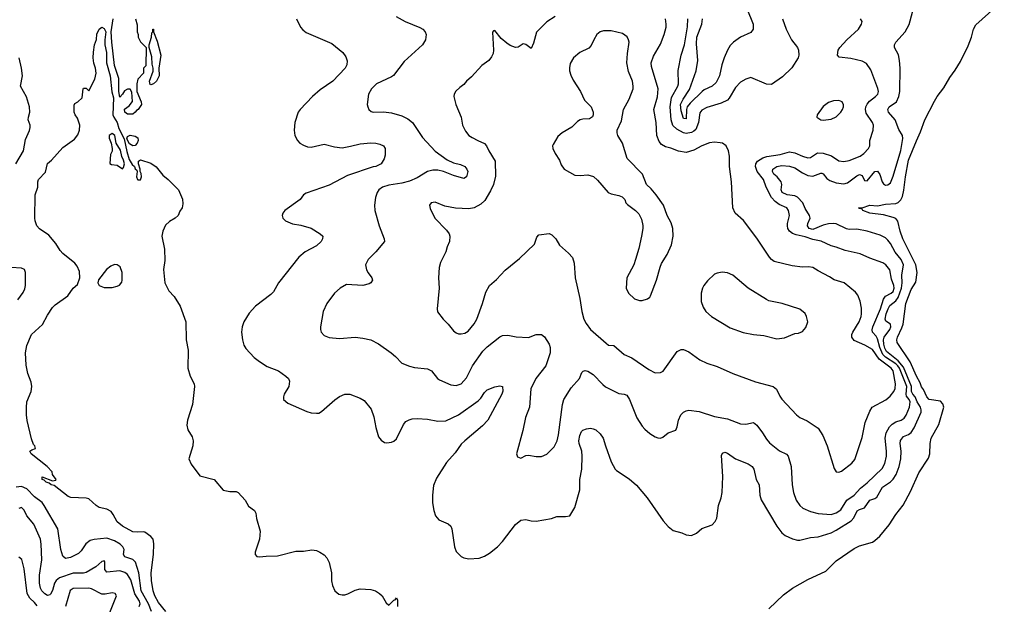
# Model space of a CAD drawing. Header units: inches. Extents: x 1245430 to 1420861, y 606325 to 671315.
# Tile 106 of 256: x 1310836 to 1318450, y 655066 to 659584. Entities that reach past the tile are written whole.
import ezdxf

# ---------------------------------------------------------------- set-up
doc = ezdxf.new("R2010")
doc.units = ezdxf.units.IN
doc.header["$MEASUREMENT"] = 0
doc.layers.add('B3615', color=7, linetype='Continuous')

msp = doc.modelspace()

# ---------------------------------------------------------------- linework, layer by layer
at = {"layer": 'B3615', "color": 5}
for points, elevation in [([(1312975.2, 659590), (1313006.4, 659526.4), (1313024.9, 659504.9), (1313050, 659486.3), (1313250, 659400.7), (1313336, 659330), (1313358.5, 659298.5), (1313367.5, 659267.5), (1313365.2, 659234.8), (1313353.4, 659210), (1313257, 659110), (1313158.3, 659041.7), (1313100.3, 658990), (1313004.2, 658890), (1312990.4, 658870), (1312964.4, 658790), (1312957.1, 658730), (1312963.8, 658690), (1312983.8, 658650), (1313003, 658630), (1313030, 658614), (1313062.2, 658602.2), (1313090, 658598.9), (1313190, 658622.8), (1313270, 658600.7), (1313330, 658595.3), (1313394.3, 658605.7), (1313470, 658625.4), (1313550, 658632.8), (1313590, 658630.3), (1313622, 658622), (1313648.6, 658608.6), (1313662, 658590), (1313662.5, 658537.5), (1313653.4, 658510), (1313630.5, 658470), (1313590.5, 658450), (1313570, 658447.1), (1313370, 658380.3), (1313230, 658305.3), (1313050, 658242.4), (1313030.6, 658230), (1313004.1, 658195.9), (1312886, 658110), (1312871, 658090), (1312866.8, 658070), (1312871.3, 658050), (1312891.3, 658030), (1312945.8, 658005.8), (1313010, 657995.5), (1313090, 657972.4), (1313160.7, 657930), (1313180.7, 657910), (1313178, 657890), (1313166, 657870), (1313130, 657835.6), (1313043, 657790), (1312994.4, 657750), (1312838, 657550), (1312798.3, 657481.7), (1312778.7, 657461.3), (1312659.1, 657370), (1312610, 657315.1), (1312570.4, 657250), (1312557, 657210), (1312552, 657170), (1312558, 657110), (1312568.9, 657070), (1312584.1, 657044.1), (1312650, 656974), (1312690, 656942), (1312750, 656903.7), (1312836.3, 656870), (1312894, 656830), (1312913.4, 656810), (1312922, 656790), (1312918, 656750), (1312880.7, 656690), (1312874.8, 656670), (1312876, 656650), (1312910, 656621), (1313055.2, 656555.2), (1313090, 656544.9), (1313130, 656542), (1313150, 656544), (1313170, 656554.8), (1313272.9, 656647.1), (1313308, 656672), (1313349.6, 656690.4), (1313390, 656690.6), (1313470, 656660.4), (1313500.7, 656640.7), (1313553.3, 656573.3), (1313575.2, 656515.3), (1313590, 656431.3), (1313610, 656361), (1313630, 656334), (1313656.4, 656316.4), (1313673.8, 656313.8), (1313710, 656319.7), (1313730, 656327.2), (1313750, 656343.6), (1313804.3, 656455.7), (1313822.5, 656477.5), (1313847.2, 656492.8), (1313870, 656499.7), (1313910, 656503.2), (1313990, 656495.9), (1314070, 656480.7), (1314130, 656485.2), (1314230, 656530.2), (1314381.3, 656638.7), (1314401, 656659), (1314430, 656704), (1314450, 656723), (1314510, 656747.3), (1314550, 656754.8), (1314570.5, 656750.5), (1314573.3, 656713.3), (1314565.3, 656690), (1314455.2, 656490), (1314414.7, 656445.3), (1314277, 656330), (1314250, 656302.4), (1314204.2, 656235.8), (1314136.9, 656163.1), (1314060.2, 656039.8), (1314036, 655984), (1314027, 655910), (1314028.4, 655850), (1314038.4, 655790), (1314050.3, 655750.3), (1314077.6, 655717.6), (1314148.7, 655688.7), (1314170, 655670.6), (1314177.6, 655650), (1314197, 655510), (1314210, 655474), (1314250, 655434.4), (1314270, 655424.4), (1314310, 655416.4), (1314390, 655422.4), (1314430, 655437.1), (1314470, 655461.3), (1314529.6, 655510), (1314569.6, 655550), (1314670, 655682.8), (1314710, 655716.3), (1314750, 655722), (1314790, 655710.5), (1314830, 655708), (1314948, 655730), (1314990, 655743.8), (1315056.6, 655743.4), (1315090, 655750.6), (1315130, 655814.8), (1315167.4, 655950), (1315166.8, 656030), (1315182, 656110), (1315186.8, 656210), (1315182.6, 656250), (1315161.3, 656310), (1315159.7, 656330), (1315166.3, 656370), (1315179.6, 656400.4), (1315190, 656410.6), (1315218, 656422), (1315250, 656428), (1315270, 656423), (1315290, 656413.4), (1315324.4, 656384.4), (1315348.2, 656350), (1315364.9, 656290), (1315410, 656166), (1315440.7, 656110), (1315450, 656098.8), (1315550, 656035.5), (1315605.4, 655985.4), (1315688.3, 655888.3), (1315812, 655710), (1315850, 655666.7), (1315890, 655636.4), (1315957, 655617), (1315990, 655602), (1316030, 655597.3), (1316070, 655614.8), (1316110, 655650.7), (1316190, 655681), (1316214.8, 655705.2), (1316227.3, 655732.7), (1316239.8, 655830), (1316260.8, 655890), (1316268.9, 655930), (1316273.7, 656053.7), (1316263.3, 656216.7), (1316270, 656234.8), (1316290, 656240.7), (1316310, 656233.4), (1316371.4, 656191.4), (1316470, 656152.4), (1316499.5, 656130), (1316514, 656110), (1316530.2, 656030.2), (1316553.1, 655990), (1316558.6, 655910), (1316570, 655873.4), (1316690.2, 655670), (1316730, 655617.6), (1316756.4, 655596.4), (1316811.4, 655571.4), (1316850, 655561.7), (1316870, 655561.7), (1316950, 655582.6), (1317010, 655588.4), (1317110, 655619.3), (1317150, 655638.4), (1317265.2, 655710), (1317286.2, 655733.8), (1317312.5, 655787.5), (1317330, 655799.1), (1317370, 655811.1), (1317409.9, 655870.1), (1317450, 655882.6), (1317465, 655895), (1317507.9, 655972.1), (1317570, 656012.5), (1317590, 656033.7), (1317613.1, 656070), (1317637.6, 656130), (1317649.9, 656190), (1317653.1, 656250), (1317644.9, 656310), (1317648, 656332), (1317670, 656364), (1317710, 656378.2), (1317730, 656394.2), (1317752.2, 656430), (1317806.3, 656550), (1317807.5, 656570), (1317801.3, 656590), (1317775.9, 656630), (1317761.6, 656670), (1317741.4, 656690), (1317731.2, 656710), (1317732.7, 656750), (1317670, 656899.8), (1317630, 656948.5), (1317540.2, 657020.2), (1317525.7, 657045.7), (1317517.3, 657077.3), (1317516.4, 657110), (1317522, 657130), (1317565.9, 657190), (1317572.4, 657210), (1317569.8, 657230), (1317533.5, 657253.5), (1317528.9, 657270), (1317536.3, 657310), (1317550.6, 657349.4), (1317565.4, 657374.6), (1317610, 657410.7), (1317630, 657438.2), (1317654.6, 657510), (1317659.4, 657550), (1317657.3, 657610), (1317670.9, 657690), (1317652.7, 657730), (1317606.7, 657786.7), (1317570, 657853.7), (1317550, 657880.9), (1317530, 657898.7), (1317490, 657919.8), (1317389.4, 657950), (1317310, 657966), (1317250, 657963.9), (1317230, 657967.7), (1317150, 658005.8), (1317130, 658009.9), (1317090, 658006.6), (1317050, 657995.7), (1316970, 657962.4), (1316940.2, 657970), (1316927.2, 657990), (1316929.9, 658010.1), (1316947.7, 658050), (1316944.4, 658070), (1316910, 658124.5), (1316891.1, 658170), (1316850, 658213.4), (1316830, 658222.1), (1316769.8, 658230), (1316731.7, 658250), (1316723.6, 658270), (1316729.8, 658310), (1316725, 658330), (1316692.3, 658370), (1316668.8, 658390), (1316656.9, 658410), (1316659.2, 658430), (1316690.9, 658450), (1316730, 658457.7), (1316790, 658453.6), (1316830, 658439.9), (1316890, 658399.6), (1316930, 658380.1), (1316970, 658374.4), (1317030, 658398.8), (1317037.7, 658397.7), (1317050, 658392.6), (1317076.5, 658356.5), (1317101.4, 658341.4), (1317150, 658323.6), (1317210, 658316), (1317237.6, 658322.4), (1317310, 658378.7), (1317330, 658387.2), (1317350, 658379.1), (1317370, 658341.7), (1317390, 658338.2), (1317448.6, 658411.4), (1317470, 658413.8), (1317488, 658388), (1317504.5, 658330), (1317514.6, 658314.6), (1317530, 658306), (1317550, 658306.8), (1317570, 658323.6), (1317590, 658376), (1317650, 658573.2), (1317666.2, 658666.2), (1317661.7, 658690), (1317634.6, 658734.6), (1317607.1, 658810), (1317555.3, 658870), (1317548.9, 658890), (1317559.2, 658910), (1317615.6, 658950), (1317635.5, 658990), (1317643.2, 659030), (1317644.7, 659210), (1317640.2, 659270), (1317632, 659312), (1317600.4, 659370), (1317599.7, 659390), (1317612.3, 659410), (1317684.2, 659490), (1317713, 659547), (1317758.5, 659710)], 820), ([(1316628.5, 655031.5), (1316741.7, 655138.3), (1316811.8, 655190), (1316930, 655257.4), (1317070, 655321.4), (1317150, 655402.5), (1317290, 655496.8), (1317330, 655516.8), (1317430, 655547), (1317450, 655559.8), (1317488, 655592), (1317560.2, 655679.8), (1317610, 655760.8), (1317668.4, 655831.6), (1317723.5, 655936.5), (1317790, 656080.9), (1317863.8, 656196.2), (1317874.4, 656230), (1317877.7, 656310), (1317885.4, 656350), (1317943.2, 656456.8), (1317982.9, 656590), (1317975.1, 656615.1), (1317955.5, 656635.5), (1317870, 656649.4), (1317849.9, 656670), (1317825.5, 656725.5), (1317810, 656747.6), (1317798.6, 656778.6), (1317770, 656828.1), (1317721, 656941), (1317622.4, 657090), (1317618.5, 657110), (1317623.1, 657130), (1317658.3, 657201.7), (1317667, 657230), (1317689.2, 657390), (1317730, 657499.2), (1317764.7, 657555.3), (1317776.6, 657630), (1317766.1, 657690), (1317666, 657890), (1317645, 657950), (1317626.2, 658026.2), (1317610, 658047.1), (1317590, 658056.7), (1317515.8, 658075.9), (1317410, 658088.3), (1317356.2, 658110), (1317350, 658121.2), (1317330, 658124.2), (1317322.9, 658130), (1317350, 658131.5), (1317410, 658151.4), (1317470, 658144.7), (1317530, 658158.4), (1317610, 658163.8), (1317630, 658172.2), (1317648.8, 658191.2), (1317661.6, 658218.4), (1317674.2, 658265.8), (1317685.3, 658370), (1317710, 658499.8), (1317770, 658648.8), (1317803.1, 658716.8), (1317836.5, 658810), (1317910, 658953.6), (1317930, 658990.2), (1317982.1, 659057.9), (1318030, 659138.9), (1318070, 659193.1), (1318110, 659262.3), (1318170, 659383.5), (1318197.4, 659450), (1318212, 659510), (1318230, 659545.5), (1318450, 659742.1)], 780), ([(1316458.4, 659670), (1316508, 659550), (1316508.9, 659510), (1316490, 659484.4), (1316410, 659450.6), (1316355, 659410), (1316330, 659384.2), (1316308.7, 659350), (1316283, 659290), (1316264.9, 659235.1), (1316246.4, 659150), (1316221.4, 659098.6), (1316190.4, 659069.6), (1316130, 659041.9), (1316113.6, 659030), (1316019.6, 658940.4), (1315997.6, 658910), (1315992.6, 658890), (1315990, 658818), (1315970, 658820.4), (1315950, 658879.5), (1315947.2, 658930), (1315965.3, 658970), (1316015.2, 659044.8), (1316066.4, 659190), (1316079.9, 659270), (1316070, 659398), (1316072.4, 659450), (1316110.4, 659550), (1316116.6, 659590)], 820), ([(1311732, 659590), (1311743.6, 659543.6), (1311744.7, 659490), (1311752, 659470), (1311752, 659450), (1311770, 659414), (1311814, 659370), (1311811.6, 659228.4), (1311794, 659210), (1311794, 659170), (1311750, 659126), (1311742, 659090), (1311742, 659030), (1311774, 658950), (1311778, 658930), (1311750.8, 658890), (1311738, 658882), (1311730, 658868.7), (1311710, 658855.3), (1311670, 658854), (1311649, 658870), (1311647, 658893), (1311681.2, 658918.8), (1311709, 658951), (1311704, 659024), (1311690, 659048), (1311670, 659048), (1311645.4, 659034.6), (1311630, 659008), (1311610, 658986), (1311603.7, 659030), (1311603.7, 659130), (1311567.8, 659230), (1311548, 659410), (1311544.5, 659490), (1311558, 659590)], 780), ([(1313748, 659610), (1313816.3, 659570), (1313930, 659525.3), (1313953, 659510), (1313970.2, 659490.2), (1313978.4, 659470), (1313974.9, 659430), (1313950.4, 659390), (1313810, 659260.7), (1313725.9, 659154.1), (1313710, 659142.9), (1313596, 659090), (1313556.3, 659050), (1313534, 659010), (1313524, 658930), (1313527.3, 658910), (1313536, 658890), (1313554, 658874), (1313570, 658870.7), (1313650, 658872.4), (1313710, 658864.9), (1313790, 658841.7), (1313837.2, 658817.2), (1313874, 658790), (1313950, 658674), (1314049.3, 658569.3), (1314141.5, 658501.5), (1314190, 658478.3), (1314244.4, 658464.4), (1314278.8, 658450), (1314294, 658430), (1314300.7, 658410), (1314290.7, 658370), (1314270, 658356), (1314190, 658380.8), (1314112, 658412), (1314070, 658421.6), (1314030, 658421.1), (1313990.1, 658409.9), (1313910, 658363.1), (1313850, 658336.2), (1313790, 658321.8), (1313690, 658306.6), (1313640.7, 658290), (1313613, 658270), (1313599.3, 658250), (1313586.7, 658210), (1313578.7, 658150), (1313581.3, 658110), (1313615.2, 657990), (1313655.3, 657890), (1313656.4, 657870), (1313590.8, 657790), (1313530.4, 657730), (1313510.4, 657690), (1313518.4, 657650), (1313530, 657627.3), (1313559.1, 657590), (1313564, 657570), (1313550.7, 657550), (1313538.3, 657541.7), (1313490.3, 657529.7), (1313363.4, 657536.6), (1313314, 657510), (1313270, 657472), (1313210.4, 657390), (1313183, 657330), (1313163, 657210), (1313162, 657190), (1313167.3, 657170), (1313190, 657142.8), (1313230, 657128), (1313310, 657119.5), (1313430, 657130.3), (1313490, 657124), (1313550, 657108.9), (1313610, 657080.3), (1313707.7, 657010), (1313741.8, 656981.8), (1313790.7, 656930), (1313850, 656906), (1313890, 656897.4), (1313990, 656887), (1314019.3, 656870), (1314068, 656810), (1314081.2, 656801.2), (1314170, 656763), (1314210, 656757.1), (1314250, 656770.4), (1314290, 656815.8), (1314338.6, 656910), (1314416.8, 657023.2), (1314450, 657055.5), (1314550, 657133.4), (1314570, 657143.6), (1314610, 657146.9), (1314674.3, 657134.3), (1314770, 657127), (1314830, 657151.7), (1314871.5, 657151.5), (1314893.3, 657133.3), (1314930, 657076.3), (1314937.5, 657050), (1314937.7, 657010), (1314903.8, 656910), (1314827.3, 656810), (1314787.4, 656730), (1314777.1, 656590), (1314748.4, 656510), (1314727.7, 656410), (1314678, 656230), (1314686.4, 656206.4), (1314710, 656196), (1314750, 656214.8), (1314770, 656219.1), (1314830, 656208), (1314871.9, 656208.1), (1314913.4, 656226.6), (1314970, 656284), (1314991.7, 656328.3), (1315003, 656377), (1315032.4, 656610), (1315042.8, 656650), (1315101, 656738.9), (1315166, 656810), (1315182.7, 656857.3), (1315192, 656868), (1315210, 656873), (1315230, 656868), (1315270, 656842.4), (1315344.3, 656764.3), (1315366.6, 656746.6), (1315470, 656694.2), (1315510, 656690.2), (1315530, 656681.1), (1315552.1, 656650), (1315607.1, 656507.1), (1315650, 656443.1), (1315670, 656419.5), (1315710, 656386), (1315750, 656360.5), (1315770, 656353.4), (1315790, 656350.8), (1315810, 656358.8), (1315850, 656390.6), (1315909.5, 656410.5), (1315921.3, 656438.7), (1315930.8, 656490), (1315949.8, 656530), (1315970, 656551.3), (1315990, 656562.2), (1316010, 656566.5), (1316090, 656556), (1316210, 656518.2), (1316310, 656499.7), (1316410, 656460.3), (1316450, 656457.4), (1316510.3, 656470.3), (1316537.1, 656450), (1316581.3, 656390), (1316610, 656342), (1316634, 656314), (1316712.8, 656252.8), (1316766.4, 656226.4), (1316779.5, 656210), (1316801.7, 656130), (1316809, 655990), (1316819.6, 655930), (1316840.3, 655870), (1316868.8, 655830), (1316893, 655810), (1316950, 655783.2), (1317010, 655768.2), (1317110, 655760.2), (1317150, 655772.9), (1317185, 655795), (1317231.4, 655870), (1317289.4, 655910.6), (1317337.4, 655962.6), (1317390, 656003.5), (1317505.4, 656114.6), (1317527.1, 656152.9), (1317538.7, 656210), (1317539.5, 656250), (1317529.9, 656350), (1317536.8, 656390), (1317563.2, 656436.8), (1317581.6, 656458.4), (1317610, 656475), (1317651.9, 656488.1), (1317674.7, 656505.3), (1317690, 656528.9), (1317715.9, 656590), (1317721.7, 656630), (1317714.2, 656650), (1317694.9, 656674.9), (1317690.8, 656690), (1317695.5, 656750), (1317640.7, 656890), (1317626.9, 656910), (1317610, 656924.1), (1317530, 656977.1), (1317510, 656996.9), (1317486.3, 657050), (1317470, 657117.1), (1317458, 657138), (1317429.9, 657169.9), (1317427.4, 657187.4), (1317432.1, 657210), (1317493.2, 657350), (1317514.6, 657425.4), (1317531.7, 657448.3), (1317573.8, 657470), (1317590, 657484.7), (1317597.9, 657510), (1317595.7, 657530), (1317578.7, 657578.7), (1317564.8, 657650), (1317533.5, 657690), (1317510, 657706.4), (1317410, 657740.4), (1317334.9, 657774.9), (1317219.9, 657799.9), (1317150, 657825.6), (1317110, 657835.3), (1317032.7, 657872.7), (1316970, 657885.8), (1316910, 657906.9), (1316840.4, 657920.4), (1316812.7, 657932.7), (1316789.8, 657949.8), (1316776.9, 657970), (1316773.3, 657990), (1316773.3, 658010), (1316787.8, 658070), (1316780.5, 658110), (1316767, 658130), (1316710, 658156.8), (1316679, 658179), (1316650.8, 658210.8), (1316609.1, 658290), (1316588.9, 658350), (1316539.1, 658410), (1316525.2, 658450), (1316528.6, 658470), (1316540.6, 658490), (1316582.7, 658517.3), (1316613.7, 658526.3), (1316717.2, 658542.8), (1316790, 658563.6), (1316830, 658556.1), (1316890, 658528.4), (1316930, 658517.3), (1316950, 658518.3), (1317005.4, 658554.6), (1317050, 658553.5), (1317113.4, 658533.4), (1317170, 658494), (1317210, 658489.1), (1317250, 658497.3), (1317334.5, 658530), (1317363.7, 658550), (1317399.3, 658590), (1317409.5, 658610), (1317409.6, 658650), (1317434.7, 658730), (1317438.3, 658770), (1317432, 658790), (1317383, 658863), (1317377.2, 658890), (1317379.9, 658910), (1317389, 658931), (1317406.5, 658953.5), (1317454, 658990), (1317472.3, 659010), (1317476, 659030), (1317471.7, 659051.7), (1317417.5, 659197.5), (1317384.9, 659244.9), (1317350, 659265.1), (1317263.7, 659283.7), (1317174, 659294), (1317159.3, 659310), (1317165.1, 659350), (1317177, 659370), (1317231.6, 659430), (1317322, 659510), (1317346, 659550), (1317349.6, 659570), (1317338, 659590)], 840), ([(1314976, 659610), (1314912.6, 659567.4), (1314833, 659487), (1314810, 659402.7), (1314790, 659362.7), (1314750, 659393.6), (1314730, 659398), (1314690, 659372.7), (1314670.5, 659369.5), (1314630, 659385.1), (1314602.3, 659402.3), (1314559.3, 659439.3), (1314510, 659502), (1314501, 659499), (1314491.6, 659488.4), (1314500.5, 659350), (1314496.4, 659323.6), (1314483.4, 659296.6), (1314462.8, 659270), (1314410, 659229.3), (1314330, 659142), (1314290.6, 659110), (1314270, 659082.7), (1314238.8, 659061.2), (1314208.3, 659031.7), (1314194.8, 659010), (1314194, 658990), (1314208, 658930), (1314248.7, 658830), (1314260.4, 658770), (1314282.3, 658722.3), (1314310.3, 658690.3), (1314334.7, 658674.7), (1314378.8, 658650), (1314430, 658628.5), (1314445.7, 658610), (1314463.7, 658570), (1314513.7, 658490), (1314514.4, 658374.4), (1314499.1, 658310), (1314477.2, 658262.8), (1314431.9, 658188.1), (1314401.9, 658158.1), (1314350, 658129.8), (1314310, 658123.5), (1314207.1, 658127.1), (1314122.6, 658142.6), (1314050, 658174), (1314018, 658170), (1314004.9, 658150), (1314010, 658124.7), (1314045.5, 658050), (1314137.1, 657957.1), (1314155.8, 657930), (1314163.1, 657910), (1314158.7, 657870), (1314140.4, 657830), (1314130.3, 657789.7), (1314090, 657709), (1314078.4, 657670), (1314075.5, 657590), (1314080.5, 657510), (1314064, 657350), (1314067.7, 657327.7), (1314111.3, 657270), (1314150, 657231), (1314190, 657178.8), (1314210, 657164), (1314230, 657156.3), (1314250, 657156.3), (1314277.2, 657162.8), (1314303.3, 657176.7), (1314350, 657234), (1314370, 657270.8), (1314414, 657390), (1314441.2, 657478.8), (1314469.4, 657530), (1314523.3, 657576.7), (1314590, 657647.3), (1314701.2, 657738.8), (1314817.2, 657850), (1314835.5, 657904.5), (1314850, 657921), (1314930, 657930.8), (1314950, 657922.8), (1314980.7, 657890), (1315010, 657840.7), (1315081.1, 657781.1), (1315110, 657746), (1315122.8, 657702.8), (1315130.4, 657590), (1315168.7, 657430), (1315182, 657330), (1315199.5, 657270), (1315216.7, 657236.7), (1315250.3, 657190.3), (1315370, 657083.8), (1315390, 657068.2), (1315430, 657066.7), (1315510, 656997.1), (1315570.7, 656970), (1315699.9, 656879.9), (1315750, 656854.8), (1315790, 656858.8), (1315811.5, 656868.5), (1315920.5, 657019.5), (1315950, 657036.3), (1315970, 657036.3), (1316010, 657017.3), (1316095.6, 656955.6), (1316148.8, 656928.8), (1316230, 656903.1), (1316350, 656848.7), (1316525.5, 656785.5), (1316662.8, 656750), (1316688.7, 656728.7), (1316714.1, 656674.1), (1316730.2, 656650.2), (1316842.4, 656530), (1316869.3, 656509.3), (1316924.8, 656484.8), (1317010, 656427.7), (1317046.7, 656370), (1317080.4, 656290), (1317134.9, 656114.9), (1317150, 656091), (1317170, 656088), (1317190, 656095.5), (1317270, 656155.5), (1317294, 656186), (1317350, 656356), (1317373.3, 656470), (1317410, 656559.1), (1317428, 656590), (1317533.5, 656646.5), (1317566.3, 656673.7), (1317595.4, 656710), (1317605.8, 656734.2), (1317609.8, 656770), (1317591.4, 656870), (1317575.2, 656890), (1317481.1, 656961.1), (1317430, 657035.5), (1317371.6, 657070), (1317290, 657104.2), (1317270.9, 657130), (1317270.8, 657150), (1317277.6, 657170), (1317326.6, 657250), (1317343.6, 657290), (1317345.6, 657310), (1317345.1, 657354.9), (1317335.1, 657410), (1317316.4, 657456.4), (1317298.8, 657478.8), (1317212.3, 657550), (1317134.9, 657574.9), (1317098.2, 657598.2), (1317010, 657642.2), (1316970, 657669.7), (1316935.1, 657675.1), (1316890, 657671.9), (1316810, 657681.4), (1316670, 657716.3), (1316650, 657729.7), (1316633.3, 657750), (1316535.2, 657895.2), (1316432.9, 658032.9), (1316369.3, 658090), (1316349.6, 658130), (1316341.3, 658330), (1316324.2, 658450), (1316323.6, 658530), (1316317, 658570), (1316299, 658610), (1316270, 658629.3), (1316253.4, 658633.4), (1316210, 658638), (1316170, 658633.3), (1316110, 658609.7), (1316050, 658575.4), (1315990, 658558.3), (1315930, 658567.7), (1315870, 658591.6), (1315830, 658601.5), (1315799.8, 658619.8), (1315782, 658642), (1315763.9, 658690), (1315758, 658790), (1315740.7, 658890), (1315768.7, 658988.7), (1315773.6, 659050), (1315722.3, 659222.3), (1315720.3, 659250), (1315738.1, 659301.9), (1315790, 659394.9), (1315819.3, 659470), (1315834.6, 659525.5), (1315836.2, 659550), (1315829.8, 659590)], 860), ([(1316734.6, 659590), (1316763.7, 659510), (1316803.1, 659430), (1316850.4, 659370), (1316859.3, 659350), (1316861.3, 659310), (1316855.8, 659290), (1316808.1, 659211.9), (1316735.9, 659144.1), (1316650, 659083.5), (1316610, 659085.1), (1316490, 659137.2), (1316450, 659125.1), (1316410, 659102.4), (1316370, 659059.6), (1316322.9, 658977.1), (1316310, 658963.7), (1316260.7, 658939.3), (1316150, 658906), (1316110, 658886.3), (1316095, 658865), (1316086.2, 658790), (1316063.8, 658736.2), (1316050, 658721.9), (1316030, 658711.3), (1315990, 658704.8), (1315969.5, 658709.5), (1315917.6, 658737.6), (1315887.6, 658767.6), (1315874.4, 658810), (1315864.9, 658910), (1315877.3, 658982.7), (1315925.4, 659070), (1315930.5, 659090), (1315927.4, 659192.6), (1315951.2, 659310), (1315976.3, 659390), (1315999.6, 659530), (1316003.6, 659590)], 840), ([(1311966.6, 655010), (1311910, 655080.6), (1311881.5, 655130), (1311867.9, 655170), (1311855.8, 655250), (1311852.9, 655310), (1311870.4, 655450), (1311872.5, 655532.5), (1311866.8, 655570), (1311850, 655589), (1311803.3, 655623.3), (1311790, 655626.8), (1311750, 655622.1), (1311710, 655626.9), (1311630, 655668.6), (1311590, 655704), (1311559.6, 655759.6), (1311542, 655782), (1311510, 655801.4), (1311450, 655815), (1311426.6, 655830), (1311370, 655881.8), (1311350, 655887.4), (1311231.4, 655891.4), (1311210, 655898.7), (1311103.1, 655983.1), (1311079.3, 655990), (1311063.3, 656003.3), (1311039.3, 656010), (1311025.4, 656025.4), (1311009.7, 656030), (1311010, 656050.8), (1311090, 656020.7), (1311114.6, 656025.4), (1311118, 656030), (1311088.7, 656070), (1311088, 656090), (1311048.7, 656130), (1310924, 656230), (1310915.3, 656250), (1310930, 656261), (1310958, 656270), (1310953.2, 656290), (1310941.5, 656301.4), (1310925.9, 656345.9), (1310893.6, 656486.4), (1310888, 656530), (1310887.3, 656587.3), (1310892.2, 656630), (1310924.2, 656710), (1310930.4, 656750), (1310923.3, 656783.3), (1310897.7, 656850), (1310886.6, 656913.4), (1310879.9, 657010), (1310890, 657066.7), (1310926.8, 657150), (1311011.3, 657228.7), (1311050, 657301.6), (1311090, 657361.1), (1311110, 657380.2), (1311208.4, 657450), (1311250, 657508.5), (1311282.8, 657537.2), (1311301, 657590), (1311297.1, 657637.1), (1311279.7, 657679.7), (1311263.1, 657703.1), (1311170, 657777.6), (1311150, 657799.6), (1311115.4, 657855.4), (1311059.9, 657919.9), (1310990, 657968.1), (1310969.2, 657990), (1310954.6, 658030), (1310952.8, 658050), (1310956.2, 658230), (1310977.4, 658290), (1310976, 658330), (1310981, 658350), (1311034.6, 658405.5), (1311050, 658472), (1311081.8, 658498.2), (1311170, 658597.3), (1311259.6, 658660.4), (1311286.3, 658693.7), (1311298.7, 658730), (1311300.7, 658770), (1311282.4, 658822.4), (1311263.7, 658850), (1311257.2, 658870), (1311256.4, 658923.6), (1311263.1, 658936.9), (1311286, 658950), (1311319, 658981), (1311326, 659050), (1311330, 659054), (1311350, 659054), (1311370, 659034), (1311416.4, 659123.6), (1311428, 659170), (1311422, 659210), (1311409.1, 659249.1), (1311404, 659290), (1311405.6, 659334.4), (1311415.1, 659390), (1311429.6, 659430.4), (1311433.6, 659473.6), (1311450, 659510.7), (1311470, 659528), (1311490, 659517.3), (1311503.1, 659490), (1311494, 659430), (1311493.7, 659390), (1311506.3, 659330), (1311506.5, 659250), (1311534.6, 659150), (1311548.1, 659028.1), (1311561.6, 658981.6), (1311556.9, 658850), (1311562.6, 658830), (1311590.4, 658790.4), (1311602.7, 658742.8), (1311644.4, 658664.4), (1311664.9, 658564.9), (1311683.7, 658503.7), (1311705.9, 658465.9), (1311724, 658450), (1311730, 658432), (1311741, 658421), (1311744, 658410), (1311739.3, 658370), (1311746, 658350), (1311750, 658346), (1311770, 658346.8), (1311777.2, 658370), (1311775.1, 658395.1), (1311768, 658410), (1311768, 658430), (1311754, 658470), (1311755.3, 658490), (1311770, 658501), (1311850, 658476.5), (1311890, 658446.7), (1311943.1, 658383.1), (1311984.9, 658350), (1312064.7, 658270), (1312096.1, 658196.1), (1312098, 658162), (1312092.7, 658130), (1312074.2, 658105.8), (1312062, 658070), (1312039.1, 658050), (1311994.5, 658025.5), (1311964.6, 657995.4), (1311943, 657950), (1311935.5, 657910), (1311955.8, 657810), (1311957.7, 657722.3), (1311947.2, 657652.8), (1311957.5, 657550), (1311990, 657488.2), (1312030, 657445.5), (1312077.2, 657370), (1312121.5, 657250), (1312124.3, 657110), (1312137.8, 657030), (1312135.6, 656890), (1312154.7, 656830), (1312184.2, 656770), (1312188.7, 656750), (1312171.6, 656610), (1312134.4, 656490), (1312128.6, 656450), (1312135.6, 656415.6), (1312170, 656360.3), (1312178.6, 656330), (1312173.9, 656290), (1312143.2, 656190), (1312160.9, 656150), (1312230, 656059.5), (1312340.7, 656030), (1312410, 655947.7), (1312462, 655938), (1312510, 655938.8), (1312524.7, 655930), (1312580.7, 655870), (1312604.7, 655824.7), (1312650.8, 655790), (1312662, 655770), (1312668, 655730), (1312696.5, 655630), (1312691.1, 655568.9), (1312656.5, 655470), (1312655.8, 655450), (1312670, 655434.4), (1312691.5, 655431.5), (1312741.8, 655438.2), (1312830, 655441), (1312970, 655476.5), (1313030, 655477.1), (1313094, 655486.1), (1313130, 655481.5), (1313156.3, 655470), (1313190, 655446.9), (1313210, 655424.8), (1313230, 655390.2), (1313248.3, 655310), (1313247.5, 655247.5), (1313253.9, 655210), (1313274.1, 655170), (1313304.2, 655144.2), (1313330, 655137.8), (1313350, 655139.1), (1313374.1, 655145.9), (1313430, 655173.9), (1313470, 655184.6), (1313550, 655181.3), (1313587.7, 655170), (1313618.7, 655150), (1313638.9, 655130), (1313670, 655078.4), (1313690, 655059.1), (1313730, 655097.6), (1313738.8, 655101.2), (1313750, 655116), (1313757.4, 655097.4), (1313757.1, 655050)], 780), ([(1310805.8, 658470), (1310865.7, 658570), (1310881.2, 658658.8), (1310912.6, 658727.4), (1310916.4, 658750), (1310916.8, 658770), (1310901.8, 658810), (1310902.8, 658830), (1310914.8, 658870), (1310912.8, 658910), (1310889, 658989), (1310843, 659070), (1310856.8, 659150), (1310850.7, 659210.7), (1310830.7, 659290)], 820), ([(1310820.6, 657419.4), (1310863.8, 657476.2), (1310875.9, 657504.1), (1310880.2, 657530), (1310879.8, 657630), (1310872.4, 657652.4), (1310850, 657663.5), (1310770, 657668.3)], 820), ([(1311855.1, 655010), (1311831.8, 655070), (1311774.8, 655170), (1311756.2, 655310), (1311731, 655391), (1311710, 655411.7), (1311650, 655433.1), (1311639.5, 655450), (1311642.6, 655490), (1311633, 655510), (1311612.2, 655530), (1311570, 655556.5), (1311510, 655576.4), (1311412.8, 655567.2), (1311381.5, 655558.5), (1311346.9, 655533.1), (1311310, 655478), (1311290, 655458.5), (1311230, 655426.4), (1311190, 655418.7), (1311170, 655438), (1311153.8, 655490), (1311129.9, 655649.9), (1311024.9, 655830), (1311010, 655852.2), (1310950, 655897.1), (1310890, 655957.2), (1310850, 655976.4), (1310809.7, 655970.3)], 820), ([(1311758.9, 655050), (1311767, 655070), (1311761.9, 655090), (1311726.1, 655146.1), (1311695.1, 655255.1), (1311670, 655296.2), (1311650, 655312.5), (1311610, 655324.7), (1311510, 655313.5), (1311495, 655335), (1311494.1, 655394.1), (1311490, 655400.9), (1311470, 655397.6), (1311425.2, 655354.8), (1311350, 655311.9), (1311330, 655305.8), (1311250, 655307.6), (1311143.8, 655270), (1311118.9, 655250), (1311105.8, 655230), (1311090, 655172.3), (1311075.2, 655144.8), (1311070, 655138), (1311050, 655132.8), (1311030, 655146), (1311008.1, 655170), (1310997.4, 655190), (1310988.2, 655228.2), (1310988.8, 655291.2), (1311007.8, 655410), (1311002.9, 655530), (1310995.7, 655570), (1310944.3, 655684.3), (1310890.7, 655750.7), (1310870, 655794.5), (1310850, 655813), (1310830, 655807.3)], 840), ([(1310970, 655054.8), (1310950, 655080.6), (1310913, 655113), (1310892.4, 655150), (1310870, 655339), (1310852.4, 655412.4), (1310830, 655429.6)], 860), ([(1311517, 654963), (1311585.6, 655130), (1311575.1, 655150), (1311550, 655155.1), (1311495.8, 655144.2), (1311470, 655145), (1311390, 655185), (1311370.5, 655190.5), (1311250, 655188.6), (1311226.4, 655173.6), (1311191.3, 655050)], 860)]:
    msp.add_lwpolyline(points, dxfattribs=dict(at, elevation=elevation))
for points, elevation in [([(1311850, 659082), (1311844.7, 659084.7), (1311839, 659110), (1311867.3, 659187.3), (1311868, 659210), (1311860.2, 659240.2), (1311856.5, 659296.5), (1311838, 659370), (1311838, 659390), (1311855.3, 659450), (1311858, 659482), (1311866, 659490), (1311866, 659510), (1311870, 659512), (1311871, 659490), (1311898.5, 659418.5), (1311926.8, 659310), (1311910.8, 659210.8), (1311914, 659150), (1311894, 659110), (1311870, 659089.2)], 780), ([(1315410, 659499.1), (1315350, 659497.7), (1315324.9, 659490), (1315299.5, 659470), (1315275.3, 659430), (1315255.4, 659384.6), (1315236.7, 659363.3), (1315166.8, 659330), (1315118.8, 659290), (1315094, 659246), (1315087.1, 659212.9), (1315087.3, 659190), (1315096.7, 659156.7), (1315117.2, 659117.2), (1315172, 659030), (1315203.7, 658963.7), (1315254, 658910), (1315270.8, 658870), (1315270.9, 658849.1), (1315265.4, 658834.6), (1315241, 658819), (1315190, 658816), (1315170, 658809.3), (1315150, 658797.2), (1315106.6, 658753.4), (1315030, 658709.3), (1314998.5, 658681.5), (1314960.4, 658619.6), (1314956.3, 658610), (1314959.1, 658590), (1314977.3, 658550), (1315010, 658498), (1315023, 658463), (1315046, 658430), (1315130, 658382), (1315170, 658379.1), (1315230, 658384.9), (1315272.3, 658372.3), (1315304.7, 658344.7), (1315386, 658250), (1315410, 658238.8), (1315470, 658225.5), (1315495.3, 658215.3), (1315514.6, 658194.6), (1315524, 658170), (1315535.2, 658155.2), (1315598, 658110), (1315623.5, 658083.5), (1315643.5, 658043.5), (1315654.4, 657994.4), (1315654.8, 657970), (1315644.9, 657910), (1315624.5, 657815.5), (1315599.1, 657730), (1315584, 657690), (1315530.7, 657589.3), (1315524.9, 657510), (1315544, 657470), (1315590, 657426.8), (1315630, 657414.8), (1315650, 657414.8), (1315690, 657427.3), (1315710, 657441), (1315715.1, 657450), (1315760.7, 657570), (1315788.1, 657671.9), (1315800.1, 657699.9), (1315842.7, 657770), (1315875.3, 657844.7), (1315889.5, 657910), (1315887, 657970), (1315873.6, 658013.6), (1315844, 658070), (1315815.3, 658150), (1315759, 658230), (1315718.3, 658278.3), (1315683.7, 658310), (1315652, 658390), (1315532.7, 658512.7), (1315496.9, 658630), (1315462, 658690), (1315456, 658710), (1315457.2, 658730), (1315490, 658802), (1315505.1, 658890), (1315550, 658970.6), (1315578.7, 659050), (1315580.3, 659070), (1315573.6, 659110), (1315543.5, 659183.5), (1315531.5, 659250), (1315536.6, 659323.4), (1315549.6, 659410), (1315545.1, 659430), (1315532.6, 659452.6), (1315496.6, 659476.6)], 880), ([(1317170, 658960.9), (1317130, 658958), (1317090, 658943.7), (1317050, 658912.7), (1317002.8, 658850), (1317001, 658830), (1317030, 658810.8), (1317050, 658808.4), (1317110, 658815.5), (1317150, 658833.4), (1317186, 658870), (1317199.5, 658890), (1317207, 658910), (1317206.8, 658926.8), (1317197.2, 658950)], 860), ([(1311550, 658705.1), (1311527.7, 658690), (1311527.7, 658670), (1311542.8, 658630), (1311550.7, 658590), (1311550.5, 658569.5), (1311536.9, 658543.1), (1311532.7, 658472.7), (1311544.7, 658464.7), (1311590, 658458.8), (1311630, 658431), (1311638, 658442), (1311645.6, 658470), (1311639.1, 658499.1), (1311625.9, 658525.9), (1311615.8, 658575.8), (1311582.9, 658630), (1311571.6, 658690)], 780), ([(1311710, 658609), (1311685.4, 658625.4), (1311664, 658664), (1311670, 658682), (1311688.9, 658691.1), (1311730, 658684.7), (1311750.4, 658670.4), (1311752.2, 658650), (1311744.9, 658630), (1311730, 658612.7)], 780), ([(1311570, 657691.8), (1311539.8, 657680.2), (1311506.7, 657653.3), (1311445.9, 657574.1), (1311440.2, 657550), (1311451.7, 657530), (1311490, 657515.1), (1311550, 657515.5), (1311590, 657523.9), (1311607.3, 657532.7), (1311624.9, 657555.1), (1311628.7, 657571.3), (1311627.7, 657630), (1311614.1, 657674.1), (1311590.7, 657690.7)], 780), ([(1316267.9, 657632.1), (1316230, 657626), (1316210, 657617.2), (1316154.2, 657565.8), (1316126, 657530), (1316114.9, 657510), (1316104.9, 657470), (1316106.1, 657406.1), (1316122, 657362), (1316141.6, 657330), (1316184.9, 657290), (1316330, 657203.1), (1316430, 657165.7), (1316510, 657150.4), (1316590, 657144.4), (1316690, 657118), (1316750, 657124.9), (1316830, 657158.8), (1316857.5, 657162.5), (1316890, 657174.8), (1316915.3, 657204.7), (1316929.4, 657250), (1316920.7, 657290), (1316910, 657313.2), (1316867.7, 657347.7), (1316731.3, 657391.3), (1316630, 657411.8), (1316610, 657420.7), (1316469.3, 657510), (1316350, 657609.4), (1316310, 657626.6)], 880)]:
    msp.add_lwpolyline(points, close=True, dxfattribs=dict(at, elevation=elevation))

doc.saveas('drawing.dxf')
